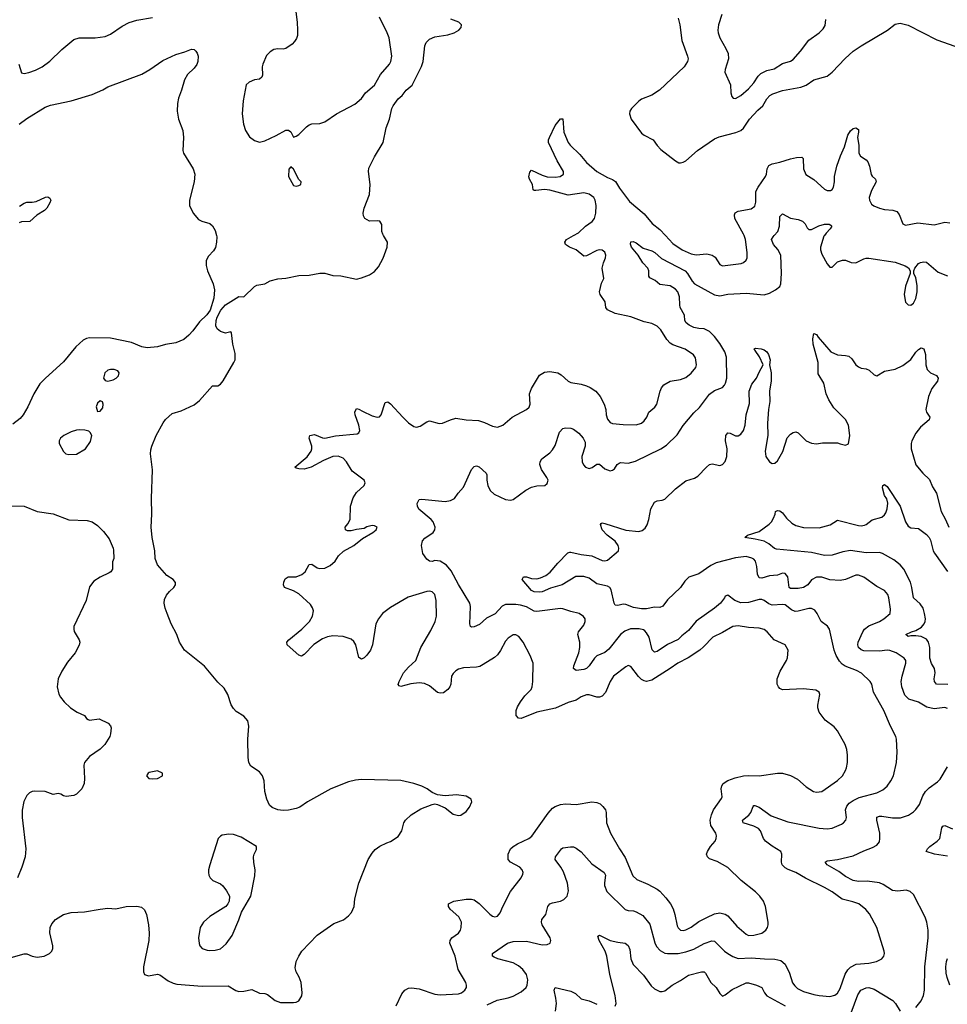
# Model space of a CAD drawing. Header units: inches. Extents: x 1771504 to 1971212, y 471788 to 643615.
# Tile 35 of 256: x 1830435 to 1837530, y 524123 to 531650. Entities that reach past the tile are written whole.
import ezdxf

# ---------------------------------------------------------------- set-up
doc = ezdxf.new("R2010")
doc.units = ezdxf.units.IN
doc.header["$MEASUREMENT"] = 0
doc.layers.add('B8532', color=7, linetype='Continuous')
doc.layers.add('B8533', color=7, linetype='Continuous')

msp = doc.modelspace()

# ---------------------------------------------------------------- linework, layer by layer
at = {"layer": 'B8532', "color": 5}
for points, elevation in [([(1830370, 524479.5), (1830470, 524508.2), (1830490, 524508), (1830531.3, 524490), (1830570, 524483.7), (1830622, 524490), (1830663.7, 524510), (1830682, 524530), (1830689.5, 524550), (1830689.4, 524570.6), (1830665.6, 524670), (1830668, 524710), (1830682.2, 524737.8), (1830710, 524770.4), (1830770, 524808.7), (1830830, 524824.9), (1830930, 524830.4), (1831050, 524850.4), (1831110, 524857.1), (1831170, 524853), (1831250, 524870.4), (1831330, 524873), (1831366, 524866), (1831390, 524846), (1831405.5, 524810), (1831419.5, 524730), (1831425.5, 524665.5), (1831423.1, 524610), (1831380.9, 524410), (1831381.3, 524370), (1831390.8, 524350), (1831421.1, 524341.1), (1831490, 524353.1), (1831507.9, 524347.9), (1831570, 524303.1), (1831610, 524284), (1831636.7, 524276.7), (1831830, 524260.2), (1832030, 524264.4), (1832087.3, 524227.3), (1832110, 524220.1), (1832150, 524222.5), (1832210, 524236.9), (1832270, 524207.8), (1832310, 524206), (1832330, 524198.8), (1832390, 524153), (1832430, 524136.9), (1832530, 524135.5), (1832550, 524139.1), (1832569, 524150), (1832578, 524162), (1832591.8, 524188.2), (1832594.5, 524210), (1832587, 524290), (1832571.4, 524331.4), (1832549.3, 524370), (1832541.5, 524401.5), (1832549.4, 524450), (1832569.6, 524490), (1832592, 524530), (1832710, 524650.4), (1832838.9, 524741.1), (1832910.9, 524769.1), (1832950, 524798), (1832974.1, 524825.8), (1832992, 524870), (1832997.6, 524930), (1833029.6, 525050), (1833099.5, 525230), (1833130, 525278.8), (1833154.8, 525305.2), (1833190, 525331), (1833242, 525358), (1833270, 525366.8), (1833330, 525406), (1833359, 525450), (1833373.2, 525510), (1833385.2, 525530), (1833429.2, 525570), (1833502.3, 525617.7), (1833590, 525650.6), (1833610, 525654), (1833630, 525650.8), (1833690, 525624), (1833750, 525576.3), (1833790, 525564.9), (1833810, 525568), (1833850, 525597.1), (1833876.3, 525630), (1833894, 525670), (1833889.3, 525690), (1833850, 525713.6), (1833774.9, 525725.1), (1833690, 525716.2), (1833630, 525723.7), (1833590, 525742.9), (1833552.3, 525770), (1833510, 525789.7), (1833450, 525809.7), (1833350, 525834.7), (1833050, 525842.4), (1833003.1, 525836.9), (1832950, 525823.1), (1832815.5, 525770), (1832635.5, 525670), (1832577.3, 525630), (1832550, 525618.9), (1832490, 525607.4), (1832450, 525605.1), (1832409.8, 525609.8), (1832366.5, 525626.5), (1832345.3, 525645.3), (1832325.4, 525690), (1832309.7, 525750), (1832305.7, 525830), (1832292.4, 525870), (1832270, 525898.7), (1832204.1, 525944.1), (1832187.8, 525970), (1832181.7, 526010), (1832179.2, 526150), (1832188.6, 526250), (1832179.1, 526290), (1832150, 526325.1), (1832090, 526362), (1832070, 526383.6), (1832053.3, 526413.3), (1832027.7, 526490), (1831999, 526539), (1831950, 526586.6), (1831848.6, 526708.6), (1831696.4, 526830), (1831657.4, 526890), (1831635.8, 526950), (1831594.8, 527030), (1831562.3, 527110), (1831548.2, 527150), (1831540.5, 527190), (1831543.3, 527216.7), (1831557, 527250), (1831580.7, 527279.3), (1831615.3, 527310), (1831628, 527330), (1831627.3, 527347.3), (1831608, 527370), (1831561.5, 527401.5), (1831490, 527482.7), (1831472, 527530), (1831469.6, 527590), (1831449.6, 527690), (1831439.7, 527770), (1831446.6, 527870), (1831444, 527990), (1831449.7, 528209.7), (1831436, 528330), (1831438, 528362), (1831445.2, 528390), (1831479.3, 528470), (1831531.4, 528568.6), (1831550, 528594), (1831602, 528638), (1831670, 528658.4), (1831770, 528704.9), (1831810, 528738.7), (1831910, 528850.7), (1831950, 528851), (1831970, 528862.8), (1831991.3, 528888.7), (1832072.7, 529030), (1832082.7, 529050), (1832083.2, 529096.8), (1832065.6, 529170), (1832055.3, 529255.3), (1832050, 529264), (1832010, 529252.3), (1831970, 529267), (1831946.5, 529286.5), (1831935.1, 529310), (1831938, 529350), (1831945.1, 529374.9), (1831972.7, 529430), (1832009.6, 529470.4), (1832110, 529534.8), (1832150, 529531.3), (1832230, 529610.6), (1832250, 529619.1), (1832310, 529630.7), (1832350, 529653), (1832410, 529668), (1832470, 529673.4), (1832570, 529694), (1832650, 529696), (1832730, 529710.8), (1832770, 529710.8), (1832830, 529694.8), (1832890.6, 529690.6), (1833010, 529666.8), (1833050, 529675.5), (1833110, 529698), (1833150, 529724.9), (1833179.4, 529760.6), (1833213.9, 529826.1), (1833236.6, 529883.4), (1833245.6, 529910), (1833247.3, 529950), (1833217.7, 530000)], 520), ([(1831940.9, 530000), (1831943.8, 529990), (1831941.6, 529950), (1831932.1, 529907.9), (1831916.4, 529883.6), (1831878, 529842), (1831861, 529810), (1831861, 529770), (1831870.8, 529730), (1831914.8, 529630), (1831924.5, 529584.5), (1831918.8, 529521.2), (1831890.8, 529430), (1831866.2, 529393.8), (1831810, 529339.3), (1831760.5, 529270), (1831730, 529237), (1831690, 529204.5), (1831630, 529179.6), (1831550, 529166.3), (1831489.7, 529149.6), (1831410, 529140.5), (1831370, 529148.2), (1831290, 529182.6), (1831130, 529214.2), (1830970, 529216.8), (1830946.5, 529213.5), (1830920.6, 529199.4), (1830865.7, 529150), (1830770, 529033), (1830632.4, 528910), (1830590, 528865.1), (1830543.6, 528790), (1830498.5, 528690), (1830462, 528630), (1830438.3, 528601.7), (1830383.5, 528556.5)], 520), ([(1833315.3, 524110), (1833357.1, 524202.9), (1833380.5, 524230), (1833410, 524245), (1833431.9, 524248.1), (1833490, 524241.2), (1833610, 524200.3), (1833650, 524194), (1833790, 524202.6), (1833813.2, 524210), (1833840.7, 524230), (1833851.5, 524250), (1833853, 524270), (1833847.6, 524290), (1833788.2, 524390), (1833766.4, 524490), (1833725.1, 524590), (1833726.3, 524610), (1833739.6, 524630), (1833790, 524667.4), (1833805.3, 524690), (1833812.3, 524710), (1833813, 524750), (1833792.5, 524792.5), (1833728, 524850), (1833713.6, 524870), (1833715.1, 524890), (1833755.3, 524910), (1833850, 524927.1), (1833890, 524927.4), (1833910, 524921.1), (1833950, 524894), (1834030, 524810.6), (1834050, 524796.3), (1834070, 524790.7), (1834090, 524797.3), (1834110, 524821), (1834129.5, 524870), (1834190, 524984), (1834271.2, 525088.8), (1834282.5, 525117.5), (1834284.5, 525130), (1834278, 525150), (1834260.9, 525170), (1834190, 525208.3), (1834171.5, 525230), (1834171.2, 525270), (1834189.7, 525310), (1834210, 525330.3), (1834242, 525350), (1834329.8, 525390.1), (1834352.5, 525407.5), (1834476.5, 525583.5), (1834510, 525620.9), (1834530, 525635.6), (1834570, 525650.3), (1834610, 525654.4), (1834690, 525650.2), (1834810, 525670.2), (1834850, 525665.7), (1834874.4, 525654.4), (1834895.9, 525635.9), (1834914.4, 525610), (1834920.4, 525590), (1834923.8, 525510), (1834954, 525430), (1835022.4, 525310), (1835065.4, 525245.4), (1835125.4, 525105.4), (1835155.9, 525075.9), (1835240, 525040), (1835310, 525002.6), (1835330, 524988.7), (1835377.8, 524937.8), (1835411.8, 524891.8), (1835431.8, 524851.8), (1835445.8, 524810), (1835463.8, 524723.8), (1835470, 524708), (1835488, 524690), (1835510, 524687.1), (1835530, 524691.4), (1835570, 524713.4), (1835630, 524755.4), (1835690, 524786.9), (1835750, 524814.9), (1835790, 524822.8), (1835830, 524812.9), (1835850, 524799.5), (1835919.6, 524719.6), (1835990, 524658.5), (1836009.5, 524649.5), (1836049, 524651), (1836110, 524666.5), (1836140.7, 524690), (1836154, 524710), (1836159.5, 524730), (1836158.4, 524750), (1836138.4, 524870), (1836122.9, 524910), (1836094.5, 524950), (1836062.3, 524982.3), (1835953.2, 525070), (1835850, 525169), (1835770, 525214), (1835710, 525235.3), (1835695.3, 525250), (1835688.7, 525270), (1835695.3, 525290), (1835719, 525330), (1835754, 525370), (1835762.7, 525390), (1835764.5, 525410), (1835758.4, 525430), (1835720.5, 525490), (1835716.8, 525530), (1835725.3, 525570), (1835742.3, 525610), (1835803.1, 525696.9), (1835807.1, 525710), (1835800.4, 525770), (1835805.9, 525794.1), (1835815.6, 525810), (1835850, 525834), (1835905.9, 525854.1), (1835970, 525869.1), (1836010, 525872.8), (1836089.7, 525870.3), (1836230, 525890.7), (1836269.4, 525890.6), (1836330, 525870.6), (1836383.4, 525843.4), (1836450, 525784.9), (1836506, 525750), (1836530, 525743.8), (1836570, 525748.5), (1836690, 525833.1), (1836728, 525870), (1836750.9, 525909.1), (1836758, 525930), (1836765.1, 525970), (1836766.2, 526026.2), (1836760.5, 526070), (1836749.6, 526110), (1836690, 526213.2), (1836664.4, 526244.4), (1836595.3, 526295.3), (1836550, 526355.3), (1836539.5, 526390), (1836538.4, 526410), (1836554, 526490), (1836549, 526510), (1836524.5, 526524.5), (1836430, 526534.7), (1836270, 526527.8), (1836250, 526538), (1836239.5, 526550), (1836229.6, 526570), (1836229.6, 526610), (1836252, 526670), (1836300.7, 526750), (1836307.7, 526772.3), (1836311.2, 526831.2), (1836289.6, 526869.6), (1836205.2, 526910), (1836152, 526970), (1836128.4, 526988.4), (1836090, 526998.3), (1836010, 527003.5), (1835930, 527014.8), (1835890, 527010.9), (1835810, 526963.9), (1835736.4, 526930), (1835665.7, 526854.3), (1835637, 526830), (1835547.7, 526772.3), (1835468.2, 526731.8), (1835410, 526688.7), (1835270, 526599.8), (1835230, 526591.7), (1835210, 526595.5), (1835190, 526606.4), (1835167.9, 526627.9), (1835110, 526706), (1835090, 526711.6), (1835070, 526703), (1834977, 526630), (1834950.3, 526590), (1834914.5, 526505.5), (1834890, 526479.1), (1834870, 526471), (1834850, 526470.9), (1834790, 526488.4), (1834770, 526488.4), (1834730, 526472.4), (1834690, 526448.3), (1834630, 526429.7), (1834532.7, 526387.3), (1834390, 526354.8), (1834270, 526307.2), (1834249.8, 526309.8), (1834231.5, 526330), (1834232.4, 526370), (1834242.5, 526397.5), (1834264.9, 526435.1), (1834298.9, 526481.1), (1834346.6, 526530), (1834355.1, 526550), (1834360.9, 526590), (1834361.2, 526730), (1834339.3, 526790), (1834286.3, 526890), (1834253.2, 526933.2), (1834230, 526946), (1834210, 526946.3), (1834170, 526922.4), (1834150, 526898.4), (1834113.6, 526826.4), (1834090, 526795.1), (1834065.5, 526774.5), (1833979.3, 526720.7), (1833953.9, 526706.1), (1833930, 526698.9), (1833830, 526694.5), (1833790, 526685.4), (1833770, 526672.8), (1833750, 526651.6), (1833738.3, 526630), (1833731.3, 526570), (1833724.6, 526550), (1833710, 526528.2), (1833675.3, 526504.7), (1833650, 526500.3), (1833630, 526505.5), (1833570, 526557.4), (1833530, 526575.8), (1833490, 526579.3), (1833427.8, 526572.2), (1833350, 526552.3), (1833338, 526558), (1833330, 526568.7), (1833336.2, 526590), (1833370, 526655.5), (1833410, 526700.5), (1833465.2, 526750), (1833502, 526850), (1833579.5, 526980.5), (1833611.9, 527048.1), (1833622.7, 527090), (1833619.8, 527210), (1833610, 527255.1), (1833590, 527276.3), (1833570, 527281.7), (1833550, 527279.2), (1833405.2, 527234.8), (1833270, 527156), (1833210, 527109.7), (1833178.3, 527070), (1833159.6, 527030), (1833132.7, 526870), (1833118.7, 526830), (1833090, 526791.8), (1833070, 526772), (1833050, 526760.9), (1833030, 526774), (1833005.1, 526870), (1832990, 526896.9), (1832970, 526913.5), (1832910, 526934.5), (1832830, 526939.8), (1832790, 526932.1), (1832750, 526916.8), (1832686, 526874), (1832610, 526797), (1832590, 526783.7), (1832570, 526792), (1832481.2, 526870), (1832479.3, 526890), (1832493.2, 526910), (1832592, 526990), (1832651.8, 527050), (1832675.6, 527090), (1832682.9, 527130), (1832674.2, 527154.2), (1832658.2, 527178.2), (1832570, 527260.7), (1832530, 527283.6), (1832461.2, 527310), (1832452.7, 527330), (1832455.1, 527350), (1832465.6, 527374.4), (1832489.7, 527390.3), (1832550, 527391.7), (1832592.8, 527407.2), (1832618, 527430), (1832650, 527486), (1832670, 527486.8), (1832710, 527458.8), (1832730, 527454), (1832770, 527457.3), (1832810, 527477.3), (1832849, 527510), (1832874, 527550), (1832912.9, 527587.1), (1832990, 527631), (1833057, 527683), (1833135.3, 527730), (1833162, 527750), (1833168.7, 527770), (1833150, 527781.2), (1833130, 527784), (1833090, 527772.7), (1833070, 527761.2), (1833010, 527753.2), (1832970, 527742), (1832943.1, 527743.1), (1832928, 527750), (1832925.2, 527770), (1832944.8, 527795.2), (1832962, 527830), (1832965.7, 527930), (1832986, 527994), (1833010, 528034.9), (1833069.5, 528090), (1833078.4, 528110), (1833069.6, 528130), (1832978.8, 528198.8), (1832935.5, 528270), (1832910, 528297.8), (1832870, 528312.3), (1832830, 528309.8), (1832759.1, 528280.9), (1832664.9, 528230), (1832610, 528214.7), (1832570, 528215.1), (1832550, 528221.2), (1832539, 528230), (1832633.2, 528306.8), (1832663.5, 528350), (1832669.8, 528370), (1832669.8, 528390), (1832649.6, 528450), (1832654, 528470), (1832690, 528478.4), (1832750, 528453.7), (1832770, 528451.8), (1832850, 528469.2), (1833016.6, 528483.4), (1833029.5, 528490.5), (1833037, 528510), (1833029.7, 528550), (1833001.1, 528630), (1832998.7, 528650), (1833010, 528676.3), (1833030, 528673), (1833055.9, 528655.9), (1833130, 528620.4), (1833170, 528610.5), (1833187, 528613), (1833200.7, 528630), (1833230, 528722.8), (1833250, 528727.7), (1833270, 528713), (1833364.4, 528610), (1833410, 528568), (1833450, 528539.1), (1833470, 528534), (1833498.9, 528541.1), (1833550, 528574.8), (1833570, 528582), (1833643.2, 528563.2), (1833670, 528564), (1833730, 528591.5), (1833770, 528602.4), (1833850, 528591.3), (1833945.1, 528585.1), (1833990, 528570.3), (1834050, 528541.1), (1834090, 528535.8), (1834130, 528550.4), (1834200.7, 528610), (1834310.8, 528669.2), (1834332, 528688), (1834338.9, 528710), (1834334.8, 528790), (1834348.7, 528830), (1834410, 528931.6), (1834450, 528954.4), (1834490, 528960.2), (1834550.2, 528950.2), (1834575.1, 528935.1), (1834630, 528885.3), (1834650, 528877.3), (1834730, 528863.9), (1834770, 528851.3), (1834798.5, 528838.5), (1834841.3, 528810), (1834874.3, 528770), (1834906.3, 528710), (1834918.9, 528670), (1834921.7, 528630), (1834930, 528596), (1834950, 528570.4), (1834970, 528563.1), (1835050, 528555.3), (1835150, 528552.6), (1835190, 528566.3), (1835210, 528582), (1835231.1, 528610), (1835248, 528650), (1835291.6, 528688.4), (1835308, 528710), (1835333.7, 528810), (1835344.6, 528835.4), (1835362.3, 528857.7), (1835410, 528887.4), (1835490, 528899.6), (1835530, 528913.7), (1835570, 528948.5), (1835605.6, 528990), (1835611.6, 529010), (1835604.2, 529064.2), (1835588.5, 529088.4), (1835525.1, 529130), (1835430, 529163.8), (1835410, 529176), (1835385.4, 529205.4), (1835338.7, 529278.7), (1835310, 529307.3), (1835270, 529327), (1835210, 529339.6), (1835110, 529377.6), (1834990, 529402.7), (1834930, 529431.6), (1834917.7, 529450), (1834912.7, 529492.7), (1834875.3, 529550), (1834869.8, 529570), (1834884.2, 529635.8), (1834902, 529670), (1834891.2, 529750), (1834899.7, 529790), (1834916.2, 529830), (1834918.4, 529850), (1834910, 529871.8), (1834890, 529887), (1834870, 529889.6), (1834850, 529884.7), (1834770, 529843.5), (1834750, 529841.3), (1834690, 529891.1), (1834641.2, 529910), (1834609.6, 529930), (1834605.1, 529950), (1834617.6, 529970), (1834671.4, 530000)], 480), ([(1834010, 524119.7), (1834086.8, 524153.2), (1834170, 524172.3), (1834210, 524186.2), (1834270, 524217.3), (1834307.5, 524252.5), (1834317.6, 524270), (1834321.2, 524310), (1834311.6, 524350), (1834284.2, 524390), (1834250, 524418), (1834210, 524439.8), (1834092.7, 524470), (1834063.6, 524483.6), (1834052, 524490), (1834052, 524510), (1834166.3, 524590), (1834210, 524602.9), (1834310, 524604.9), (1834430, 524577), (1834470, 524579.3), (1834493.2, 524590), (1834498, 524610), (1834491.6, 524630), (1834432, 524730), (1834425.6, 524750), (1834428.5, 524770), (1834458.9, 524810), (1834474.8, 524870), (1834489.8, 524890), (1834510, 524898.6), (1834570, 524911.4), (1834596.5, 524923.5), (1834621.1, 524950), (1834632.7, 524990), (1834625.6, 525050), (1834594.3, 525134.3), (1834574.7, 525170), (1834529.5, 525230), (1834532.3, 525250), (1834578, 525310), (1834590, 525318.4), (1834646.8, 525326.8), (1834670, 525326.8), (1834690, 525316.3), (1834730, 525288.2), (1834810, 525197), (1834905.7, 525130), (1834916.1, 525110), (1834907.4, 525052.6), (1834908.2, 525030), (1834924.8, 524984.8), (1835066.7, 524846.7), (1835090, 524838.8), (1835130, 524836.2), (1835150, 524830.2), (1835201.1, 524801.1), (1835254.4, 524734.4), (1835293.2, 524593.2), (1835305.7, 524565.7), (1835334.6, 524534.6), (1835370, 524514.7), (1835390, 524510.2), (1835470, 524511.6), (1835530, 524523.5), (1835590, 524543), (1835670, 524588.8), (1835727.7, 524607.8), (1835750, 524606), (1835826.5, 524530), (1835850, 524512.3), (1835890, 524489.2), (1835930, 524473.6), (1836030, 524479.1), (1836130.7, 524469.3), (1836210, 524467.3), (1836256.6, 524456.6), (1836289.5, 524429.5), (1836321.7, 524361.7), (1836346.7, 524286.7), (1836362.9, 524262.9), (1836383.6, 524243.6), (1836430, 524221.3), (1836510, 524197.3), (1836550, 524189), (1836630, 524183.7), (1836670, 524192.2), (1836690, 524208.4), (1836710, 524243), (1836747.5, 524352.5), (1836770, 524387.4), (1836790, 524406.7), (1836831.5, 524428.5), (1836930, 524436.1), (1836989, 524450), (1837029.3, 524470), (1837043.7, 524490), (1837049.4, 524510), (1837047, 524530), (1836989.6, 524710), (1836934.3, 524814.3), (1836907.6, 524847.6), (1836852.3, 524890), (1836806.4, 524906.4), (1836726.3, 524926.3), (1836650, 524981.5), (1836590, 525016.8), (1836445.9, 525085.9), (1836370, 525131.3), (1836312.1, 525152.1), (1836290, 525165.3), (1836267.6, 525190), (1836260.3, 525210), (1836264.7, 525270), (1836256.2, 525290), (1836190, 525331.1), (1836138.9, 525370), (1836123.5, 525390), (1836099.8, 525450), (1836085.5, 525465.5), (1836050, 525484.1), (1835969.3, 525510), (1835962.7, 525530), (1836010.7, 525569.3), (1836026, 525590), (1836044.6, 525635.4), (1836050, 525642), (1836058.6, 525641.4), (1836090, 525630.3), (1836183.4, 525563.4), (1836310, 525518), (1836550, 525468), (1836610, 525464.4), (1836650, 525470.2), (1836720, 525500), (1836735.6, 525510), (1836753, 525530), (1836759.7, 525550), (1836751.7, 525610), (1836761.3, 525638.7), (1836779.4, 525660.6), (1836810, 525682), (1836855.3, 525704.7), (1836990, 525740.2), (1837036.9, 525763.1), (1837069.8, 525790.2), (1837098.7, 525830), (1837117.6, 525870), (1837140.7, 525970), (1837145.1, 526050), (1837142, 526150), (1837137, 526170), (1837094.5, 526250), (1837042.9, 526370), (1836965.1, 526510), (1836951.1, 526571.1), (1836939.5, 526590), (1836873, 526653), (1836835.5, 526675.5), (1836748.6, 526708.6), (1836724.2, 526724.2), (1836704.7, 526744.7), (1836679.8, 526790), (1836664.8, 526830), (1836629.6, 526990), (1836613.6, 527013.6), (1836565.1, 527050), (1836534.7, 527110), (1836515.3, 527135.3), (1836490, 527148.3), (1836470, 527149.7), (1836390, 527127.8), (1836366.5, 527126.5), (1836338.3, 527138.3), (1836290, 527175.7), (1836270, 527180.2), (1836190, 527175.2), (1836164.2, 527184.2), (1836130, 527209.8), (1836110, 527218.2), (1836090, 527216.5), (1836010, 527193.2), (1835950, 527192.4), (1835903.6, 527210), (1835850, 527249.2), (1835830, 527242), (1835826, 527230), (1835795.3, 527190), (1835750.3, 527150), (1835610, 527052.4), (1835550, 526979.3), (1835499.6, 526940.4), (1835470, 526911.1), (1835390, 526874), (1835310, 526820.3), (1835290, 526815.8), (1835272.8, 526832.8), (1835249.3, 526929.3), (1835230, 526963.5), (1835216.8, 526976.8), (1835204.8, 526984.8), (1835172.9, 526992.9), (1835107.7, 526992.3), (1835064.4, 526975.5), (1835030.3, 526950), (1834942.1, 526837.9), (1834910, 526812), (1834850, 526786.6), (1834831.1, 526768.9), (1834790, 526709.5), (1834770.2, 526689.8), (1834750, 526681.3), (1834690, 526675.6), (1834669.7, 526689.7), (1834672.8, 526710), (1834711.2, 526808.8), (1834719.4, 526850), (1834718.4, 526890), (1834702.6, 526950), (1834709.8, 526970.2), (1834750, 527020.7), (1834760.7, 527050), (1834759.5, 527070), (1834747.9, 527087.9), (1834714, 527110), (1834650, 527124.7), (1834590, 527145.8), (1834570, 527147.9), (1834390, 527124.3), (1834370, 527128.5), (1834310, 527160.2), (1834265.1, 527174.9), (1834230, 527179.7), (1834150, 527178.3), (1834126, 527166), (1834072.6, 527107.4), (1834005.7, 527074.3), (1833952.6, 527027.4), (1833910, 527008.7), (1833890, 527006), (1833882.7, 527010), (1833878, 527030), (1833883.3, 527163.3), (1833878.4, 527190), (1833790, 527332.7), (1833735.3, 527435.3), (1833699.5, 527479.5), (1833650, 527509.8), (1833610, 527514.7), (1833590, 527508.5), (1833569.8, 527509.8), (1833550, 527525.6), (1833519.3, 527570), (1833507.4, 527630), (1833515.6, 527664.5), (1833534.3, 527685.7), (1833596.2, 527730), (1833611.3, 527750), (1833612.3, 527770), (1833597.2, 527810), (1833581.4, 527830), (1833487, 527907.1), (1833476.8, 527930), (1833474.6, 527950), (1833490, 527982), (1833510, 527985.5), (1833690, 527966.7), (1833730, 527973), (1833761.2, 527990), (1833789.5, 528030.5), (1833830, 528076), (1833890, 528211), (1833910, 528234.8), (1833930, 528238.8), (1833950, 528230.8), (1834002, 528182), (1834007.7, 528170), (1834008.2, 528130), (1834014.9, 528090), (1834034, 528050), (1834063.1, 528023.1), (1834150, 527982.4), (1834190, 527976.4), (1834210, 527982.4), (1834307, 528053), (1834350, 528076.5), (1834390, 528087.2), (1834450.9, 528089.1), (1834470, 528104.9), (1834475.8, 528130), (1834467.6, 528150), (1834425.6, 528210), (1834414, 528250), (1834414.5, 528270), (1834428.2, 528291.8), (1834490, 528338.4), (1834510, 528360.4), (1834530, 528394), (1834563.5, 528496.5), (1834590, 528524), (1834610, 528530.7), (1834650, 528528), (1834670, 528518.4), (1834710.4, 528490), (1834745.7, 528450), (1834759.2, 528419.2), (1834760.9, 528390), (1834733.4, 528310), (1834736, 528270), (1834746.4, 528246.4), (1834761.6, 528230), (1834790, 528219.5), (1834813.5, 528226.5), (1834850, 528250.7), (1834870, 528250.7), (1834910, 528217.3), (1834930, 528207.3), (1834950, 528202), (1834970, 528204.9), (1834984.8, 528215.2), (1835005.2, 528250), (1835019.5, 528260.5), (1835030, 528263.8), (1835090, 528258.3), (1835145.5, 528274.5), (1835339.3, 528370), (1835382.5, 528397.5), (1835464.4, 528475.6), (1835510, 528548), (1835590, 528643), (1835635.4, 528684.6), (1835711.8, 528788.2), (1835750, 528814.9), (1835810, 528837.4), (1835825.1, 528854.9), (1835833.3, 528870), (1835842.6, 528910), (1835839.8, 529070), (1835827.2, 529110), (1835790, 529173.1), (1835750, 529227.6), (1835710, 529266.2), (1835670, 529287.2), (1835630, 529288.4), (1835590, 529297.7), (1835554.6, 529314.6), (1835531.9, 529331.9), (1835523.1, 529350), (1835519.8, 529390), (1835487.7, 529450), (1835482.8, 529470), (1835480.6, 529530), (1835468.7, 529570), (1835450, 529590.8), (1835410, 529614.6), (1835330, 529626.3), (1835295.2, 529655.2), (1835255.1, 529675.1), (1835246.3, 529690), (1835247.4, 529730), (1835238.5, 529750), (1835200.9, 529790), (1835165.6, 529850), (1835115.4, 529910), (1835107.3, 529932.7), (1835109, 529951), (1835126.6, 529953.4), (1835150, 529944.4), (1835203.1, 529903.1), (1835270, 529883.5), (1835292.9, 529870), (1835344.1, 529824.1), (1835524.9, 529730), (1835543.6, 529710), (1835577.4, 529650), (1835596.4, 529630), (1835750, 529545.7), (1835790, 529537.6), (1835850, 529550.3), (1835990, 529558.5), (1836130, 529546.4), (1836170, 529560.2), (1836216.5, 529583.5), (1836248.5, 529610), (1836257, 529630), (1836262.1, 529710), (1836255.5, 529850), (1836233.7, 529893.7), (1836199.6, 529930), (1836185.1, 529970), (1836197, 529990), (1836206, 530000)], 460), ([(1835373.5, 530000), (1835430, 529939.5), (1835501.6, 529890), (1835570, 529858.6), (1835610, 529853.2), (1835690, 529860.2), (1835730.2, 529850.2), (1835753.8, 529833.8), (1835790, 529778.7), (1835810, 529768.3), (1835953.1, 529786.9), (1835970, 529792.4), (1835990, 529810.8), (1835998, 529830), (1835999.8, 529870), (1835985.6, 529970), (1835975.2, 530000)], 480), ([(1836590.2, 530000), (1836586.1, 529993.9), (1836560.7, 529910), (1836560.2, 529890), (1836570, 529857.3), (1836610, 529782.8), (1836630, 529758), (1836650, 529758), (1836690, 529797.3), (1836727.5, 529812.5), (1836750, 529810.6), (1836793.2, 529793.2), (1836829.4, 529790.6), (1836890, 529820.7), (1836910, 529827.3), (1836930, 529827.7), (1837130, 529795.8), (1837207.9, 529767.9), (1837233.7, 529753.7), (1837246, 529730), (1837246, 529710), (1837208.7, 529611.3), (1837198.4, 529550), (1837210, 529491.3), (1837230, 529470.7), (1837250, 529468.5), (1837270, 529483.1), (1837290, 529517.3), (1837299.3, 529570), (1837298.7, 529618.7), (1837290, 529675.3), (1837273.2, 529710), (1837274, 529730), (1837282, 529750), (1837310, 529784.7), (1837325.6, 529794.4), (1837350, 529798.8), (1837370, 529796.3), (1837460.8, 529720.8), (1837530, 529691.7)], 460), ([(1837530, 526385.1), (1837510, 526390.9), (1837430, 526382.3), (1837374.1, 526394.1), (1837310, 526432.7), (1837234.3, 526454.3), (1837206, 526486), (1837181.4, 526550), (1837177.3, 526590), (1837183.2, 526630), (1837213.3, 526730), (1837212.3, 526750), (1837199.7, 526770), (1837138.7, 526810), (1837090, 526827.1), (1837070, 526828.9), (1837010, 526821.7), (1836890, 526824.1), (1836870, 526831.9), (1836850.9, 526850), (1836844.6, 526870), (1836847.2, 526890), (1836882.7, 526970), (1836895.8, 526990), (1836930, 527015.3), (1837010.6, 527049.4), (1837045.1, 527070), (1837091.6, 527110), (1837095.6, 527144.4), (1837083.5, 527230), (1837075.5, 527255.5), (1837050, 527287), (1836990, 527316.2), (1836890, 527387), (1836850, 527403.7), (1836830, 527403.7), (1836750.2, 527369.7), (1836710, 527363), (1836630, 527368.6), (1836570, 527388.6), (1836530, 527388.5), (1836491.9, 527368.1), (1836462, 527330), (1836430, 527308.1), (1836390, 527300.7), (1836330, 527301.4), (1836319.1, 527310), (1836310.5, 527390.5), (1836290, 527416.4), (1836270, 527418.7), (1836230, 527403.7), (1836170, 527397.7), (1836110, 527380.3), (1836090, 527382.6), (1836077.1, 527410), (1836073.6, 527470), (1836062, 527510), (1836050, 527525.4), (1836034.5, 527534.5), (1835990, 527545), (1835910, 527536.2), (1835763, 527497), (1835722.2, 527477.8), (1835630, 527414.5), (1835552.9, 527387.1), (1835523.2, 527356.8), (1835488.5, 527310), (1835390, 527214.7), (1835354.9, 527165.1), (1835330, 527156.3), (1835290, 527159.1), (1835230, 527146.6), (1835190, 527146.2), (1835130, 527156.5), (1835070, 527179.8), (1835050, 527182), (1835010, 527172.6), (1834990, 527174), (1834981, 527190), (1834958, 527290), (1834948, 527307.9), (1834930, 527318.7), (1834850, 527336.5), (1834790, 527379.4), (1834750, 527392.9), (1834687.9, 527392.1), (1834584.9, 527330), (1834495.1, 527304.9), (1834430, 527276.9), (1834410, 527273), (1834370, 527275.8), (1834350, 527286), (1834279.3, 527370), (1834289.5, 527390.5), (1834310, 527390.4), (1834350, 527377), (1834390, 527376), (1834417.8, 527382.2), (1834459, 527401), (1834493.5, 527426.5), (1834550, 527494.9), (1834627, 527573), (1834641.4, 527578.6), (1834650, 527580.3), (1834730, 527560.2), (1834810, 527551.5), (1834890, 527515.6), (1834910, 527511.8), (1834930, 527517.6), (1835014, 527590), (1835018, 527610), (1835011.8, 527630), (1834990, 527663.7), (1834928.5, 527708.5), (1834890, 527749.4), (1834878, 527790), (1834881.6, 527798.4), (1834890, 527804), (1834910, 527798.7), (1835070, 527746.2), (1835170, 527738.3), (1835196.4, 527743.6), (1835218.4, 527761.6), (1835233.1, 527786.9), (1835247.3, 527830), (1835262, 527910), (1835290, 527960.7), (1835309.7, 527970.4), (1835350, 527975.5), (1835370, 527984.9), (1835450, 528064.4), (1835530, 528123.8), (1835596.3, 528143.7), (1835621, 528159), (1835687, 528230), (1835710, 528248.4), (1835730, 528254), (1835790, 528242.4), (1835810, 528250.5), (1835830, 528273.4), (1835843.5, 528310), (1835845.1, 528370), (1835833.5, 528430), (1835835.6, 528470), (1835850, 528490.5), (1835870, 528488.4), (1835910, 528469), (1835930, 528467.9), (1835950, 528480.3), (1835969.8, 528510), (1835982.5, 528550), (1835991.8, 528630), (1836015.6, 528715.6), (1836014, 528810), (1836035.8, 528864.2), (1836070.6, 528909.4), (1836090, 528954.9), (1836121.6, 529010), (1836093.2, 529073.2), (1836060.9, 529120.9), (1836049.5, 529130), (1836062, 529138), (1836106.5, 529133.5), (1836130, 529125.3), (1836148.4, 529110), (1836161.1, 529090), (1836174.9, 529050), (1836170.4, 529010), (1836183.2, 528950), (1836182.4, 528890), (1836169.2, 528810), (1836172, 528730), (1836161.2, 528670), (1836153.9, 528566.1), (1836157.6, 528470), (1836135.3, 528350), (1836142, 528310), (1836168.5, 528270), (1836190, 528258), (1836210, 528260.5), (1836230, 528277.3), (1836271, 528349), (1836305.9, 528454.1), (1836330, 528482), (1836350, 528494), (1836370, 528498.8), (1836390, 528491.3), (1836450, 528431.3), (1836490, 528411.3), (1836530, 528406), (1836575.3, 528415.3), (1836690, 528416), (1836710, 528406), (1836750, 528396), (1836773.2, 528406.8), (1836783.7, 528470), (1836774.5, 528550), (1836750, 528592.3), (1836662.6, 528682.6), (1836623.8, 528743.8), (1836602.4, 528790), (1836584, 528870), (1836541.5, 528941.5), (1836542.9, 529030), (1836503.1, 529170), (1836500.5, 529210), (1836510, 529251.3), (1836530, 529244), (1836542.4, 529222.4), (1836638, 529110), (1836690, 529086.9), (1836750, 529083.6), (1836777.6, 529077.6), (1836798.2, 529058.2), (1836830, 529010.8), (1836850, 528994.8), (1836870, 528986.8), (1836910, 528981), (1836931.3, 528970), (1836970, 528936), (1836990, 528927.3), (1837050, 528962.8), (1837130, 528978.8), (1837190, 529006.8), (1837250, 529050.7), (1837290, 529108), (1837310, 529128.4), (1837330, 529141.6), (1837350, 529134), (1837362, 529090), (1837365.5, 529010), (1837376.4, 528976.4), (1837400.5, 528950), (1837447.3, 528930), (1837460.4, 528910), (1837453.8, 528886.2), (1837410.3, 528829.7), (1837385.7, 528770), (1837364.9, 528670), (1837370.5, 528650), (1837394.9, 528610), (1837390.4, 528590), (1837324.1, 528535.9), (1837290, 528489.5), (1837259.1, 528430), (1837253.6, 528410), (1837252.3, 528370), (1837290, 528246), (1837342.2, 528182.2), (1837394.5, 528134.5), (1837417.3, 528077.3), (1837446.4, 528030), (1837483.6, 527890), (1837516.2, 527830), (1837540.6, 527770)], 440), ([(1837533.1, 526566.9), (1837446, 526570), (1837432.7, 526590), (1837429.6, 526610), (1837435.5, 526655.5), (1837432.7, 526690), (1837408.1, 526728.1), (1837395.8, 526770), (1837395.8, 526850), (1837387, 526890), (1837370, 526912.8), (1837330, 526934.2), (1837290, 526940.8), (1837250, 526940.5), (1837230, 526935.1), (1837212.7, 526950), (1837255.1, 526970), (1837290, 526979.7), (1837333.4, 527006.6), (1837353.3, 527030), (1837361.1, 527050), (1837362.2, 527070), (1837356.4, 527110), (1837344.2, 527150), (1837323.2, 527183.2), (1837270.6, 527230.6), (1837259, 527310), (1837248.1, 527350), (1837196.1, 527450), (1837170, 527483.1), (1837119.5, 527519.5), (1837033.3, 527570), (1837010, 527577.7), (1836910, 527575.2), (1836790, 527592.8), (1836730, 527582.7), (1836650, 527556.8), (1836590, 527553.7), (1836490, 527575.4), (1836222.4, 527602.4), (1836207.2, 527607.2), (1836163.9, 527643.9), (1836130, 527662.2), (1836059.5, 527679.5), (1835982, 527690), (1836002, 527710), (1836090, 527737.6), (1836167.8, 527792.2), (1836185.2, 527810), (1836201.5, 527838.5), (1836213.2, 527870), (1836215.3, 527890), (1836230, 527898.8), (1836250, 527896.3), (1836270, 527879.1), (1836299.4, 527839.4), (1836340.4, 527800.4), (1836370, 527784), (1836430, 527768), (1836550, 527764.1), (1836632.6, 527787.4), (1836690, 527823.7), (1836850, 527782), (1836870, 527779.7), (1836895.7, 527784.3), (1836910, 527790.3), (1836954.6, 527825.4), (1837030, 527847.1), (1837050, 527864), (1837060, 527880), (1837069.9, 527910), (1837074.4, 527954.4), (1837066.6, 527986.6), (1837050, 528012.3), (1837032.8, 528070), (1837037, 528090), (1837050, 528095.8), (1837070, 528080.4), (1837168.7, 527930), (1837210.8, 527810.8), (1837230, 527778.9), (1837250, 527765), (1837310, 527759.5), (1837370, 527713.7), (1837390, 527690.4), (1837400.2, 527670), (1837420.2, 527590), (1837430.8, 527570.8), (1837530, 527431.7)], 420), ([(1830370, 527934), (1830470, 527930.4), (1830570, 527890.6), (1830690, 527873.4), (1830810, 527827.3), (1830950, 527820.7), (1830990, 527810.8), (1831030, 527782.8), (1831077.1, 527737.1), (1831119.9, 527679.9), (1831150.8, 527610), (1831153.7, 527593.7), (1831154.8, 527530), (1831146, 527506), (1831144.7, 527450), (1831132, 527430), (1831119.8, 527420.2), (1831050, 527389), (1831002.8, 527357.2), (1830970, 527314), (1830944.4, 527210), (1830850.4, 527010), (1830848, 526990), (1830852.8, 526972.8), (1830890.7, 526910), (1830894, 526890), (1830890.6, 526869.4), (1830858.8, 526810), (1830801.4, 526738.6), (1830757.1, 526670), (1830730.6, 526610), (1830720.7, 526550), (1830734.4, 526494.4), (1830746, 526470), (1830775.2, 526435.2), (1830822.8, 526390), (1830875.6, 526355.6), (1830930, 526330.6), (1830947, 526307), (1830959.3, 526299.3), (1830970, 526295.5), (1831044, 526304), (1831112.5, 526272.5), (1831130, 526251.3), (1831135.5, 526235.5), (1831130.4, 526190), (1831123.8, 526170), (1831087.3, 526110), (1831050, 526072.7), (1830970, 526017.2), (1830930.7, 525970), (1830924.9, 525950), (1830930.5, 525850), (1830927.3, 525810), (1830910.8, 525770), (1830870.5, 525729.5), (1830850, 525719.3), (1830790, 525712.3), (1830770, 525716), (1830750, 525729.3), (1830730, 525735.1), (1830690, 525727), (1830630, 525749.5), (1830550, 525752), (1830530, 525749.3), (1830510, 525739.3), (1830490, 525719), (1830466.9, 525673.1), (1830454.4, 525605.6), (1830453.7, 525550), (1830483.2, 525310), (1830477.3, 525250), (1830452.4, 525170), (1830419.6, 525090)], 520), ([(1837290, 524099.5), (1837330, 524148.2), (1837347.1, 524190), (1837355.3, 524230), (1837358.4, 524410), (1837382, 524630), (1837382.4, 524690), (1837373.6, 524750), (1837360.5, 524790), (1837270, 524961.2), (1837244.4, 524984.4), (1837215.8, 524995.8), (1837150, 524988), (1837110, 524993.2), (1837038.7, 525038.7), (1837010, 525051.2), (1836916.4, 525063.6), (1836850, 525062.6), (1836810, 525069.8), (1836750, 525100.8), (1836699, 525139), (1836612, 525190), (1836596, 525210), (1836610, 525220.5), (1836690, 525229.1), (1836810, 525258.9), (1836890, 525297), (1836957.7, 525322.3), (1836990, 525340.5), (1837010, 525366), (1837014.7, 525390), (1837013.5, 525430), (1836989.7, 525530.3), (1836990, 525553.4), (1837010, 525561.1), (1837030, 525560.8), (1837110, 525548.4), (1837170.7, 525549.3), (1837231.6, 525568.4), (1837270, 525593.1), (1837290, 525611.6), (1837317.8, 525650), (1837343.5, 525716.5), (1837362.7, 525750), (1837390, 525778.5), (1837455.6, 525824.4), (1837475.1, 525844.9), (1837530, 525938.7)], 440), ([(1837530, 525256.4), (1837431.3, 525271.3), (1837368.7, 525290), (1837379, 525310), (1837397.2, 525330), (1837452.3, 525370), (1837471.8, 525390), (1837488.2, 525471.8), (1837496, 525484), (1837510, 525490.6), (1837570, 525463)], 420), ([(1834990, 524107.3), (1834995.8, 524130), (1834989.7, 524190), (1834948.5, 524350), (1834926.4, 524490), (1834912.9, 524530), (1834867, 524610), (1834856.4, 524643.6), (1834870, 524650.3), (1834950, 524611.3), (1835010, 524596.9), (1835066, 524590), (1835090, 524572.7), (1835102.4, 524542.4), (1835109.3, 524470), (1835127, 524427), (1835206.6, 524346.6), (1835264.3, 524264.3), (1835290, 524241.1), (1835330, 524221.3), (1835350, 524220.4), (1835370, 524226.4), (1835424.5, 524270), (1835490, 524304.2), (1835550, 524345.7), (1835650, 524371.8), (1835670, 524370.3), (1835679.9, 524359.9), (1835721.6, 524290), (1835762, 524250), (1835790, 524204.7), (1835810, 524186), (1835830, 524194.8), (1835884.1, 524235.9), (1835990, 524287.2), (1836010, 524287.2), (1836071, 524270), (1836110, 524252.4), (1836130.4, 524210), (1836148.3, 524188.3), (1836290, 524112)], 440), ([(1837549.8, 524270), (1837527.5, 524327.5), (1837521.3, 524361.3), (1837518.3, 524410), (1837523.4, 524450), (1837530, 524472.7)], 420), ([(1834532, 524070), (1834540.4, 524130), (1834536.8, 524170), (1834523.5, 524230), (1834529.7, 524250.3), (1834650, 524223.6), (1834685.5, 524205.5), (1834730, 524164.4), (1834790, 524148.4), (1834850, 524122.6)], 440), ([(1836768.5, 523990), (1836844.6, 524195.4), (1836868.6, 524230), (1836910, 524249.1), (1836930, 524251.2), (1836970, 524237.8), (1837113, 524153), (1837134.4, 524130), (1837170, 524070.8)], 440)]:
    msp.add_lwpolyline(points, dxfattribs=dict(at, elevation=elevation))
at = {"layer": 'B8532', "color": 5, "elevation": 540}
for points in [[(1831156.6, 528976.6), (1831130, 528976.2), (1831110.5, 528969.5), (1831086.8, 528950), (1831076, 528910), (1831090, 528891.3), (1831110, 528886), (1831150, 528897.3), (1831174, 528910), (1831190, 528926), (1831196, 528950), (1831186.3, 528966.3)], [(1831050, 528735.3), (1831030, 528718), (1831021, 528690), (1831030, 528654), (1831050, 528658), (1831070, 528682), (1831073.2, 528710), (1831068.4, 528728.4)], [(1830893.8, 528513.8), (1830870, 528511.6), (1830830, 528499.6), (1830774, 528470), (1830747.7, 528450), (1830736.3, 528430), (1830738, 528410), (1830769, 528349), (1830787.3, 528330), (1830810, 528326), (1830870, 528328.4), (1830938, 528370), (1830975.6, 528424.4), (1830986, 528470), (1830974.5, 528494.5), (1830963.2, 528503.2), (1830932.7, 528512.7)], [(1831490, 525908.7), (1831425.8, 525894.2), (1831418, 525890), (1831406, 525870), (1831422, 525850), (1831450, 525845.5), (1831490, 525847.7), (1831528, 525870), (1831528, 525890)], [(1832035.9, 525424.1), (1831984.1, 525415.9), (1831970, 525409.2), (1831954, 525390), (1831890.6, 525190), (1831879.1, 525150), (1831879.1, 525130), (1831880.7, 525110), (1831890.8, 525090), (1831911.3, 525070), (1831970, 525042.8), (1831988.1, 525028.1), (1832017.3, 524990), (1832038.8, 524950), (1832036, 524910), (1832027.3, 524890), (1832011, 524870), (1831890, 524794), (1831840.5, 524750), (1831816.4, 524710), (1831802.4, 524630), (1831806.6, 524586.6), (1831814, 524570), (1831831.3, 524550), (1831870, 524535.5), (1831890, 524533), (1831930, 524535.5), (1831970, 524547.7), (1832014, 524586), (1832060.9, 524650), (1832111.7, 524768.3), (1832132.1, 524827.9), (1832202.7, 524950), (1832234.8, 525105.2), (1832236, 525150), (1832225.6, 525205.6), (1832224, 525250), (1832228.7, 525270), (1832247.3, 525307.3), (1832246, 525330), (1832130, 525399.5), (1832070, 525420.7)]]:
    msp.add_lwpolyline(points, close=True, dxfattribs=at)
at = {"layer": 'B8533', "color": 5}
for points, elevation in [([(1832543.8, 531730), (1832557.6, 531630), (1832560.5, 531570), (1832559.1, 531530), (1832553, 531507), (1832538, 531482), (1832518, 531462), (1832471.3, 531430), (1832450, 531423.7), (1832410, 531427.3), (1832378.3, 531421.7), (1832350, 531404.7), (1832323.4, 531376.6), (1832294, 531310), (1832290.3, 531290), (1832293.2, 531226.8), (1832286, 531210), (1832270, 531194), (1832230, 531189.2), (1832190, 531173.2), (1832168.1, 531151.9), (1832144.9, 531030), (1832136.3, 530930), (1832148, 530850), (1832163.4, 530803.4), (1832193.8, 530753.8), (1832230, 530724.9), (1832270, 530714.4), (1832310, 530722.4), (1832396.6, 530763.4), (1832470, 530806), (1832490, 530804.7), (1832510, 530791.3), (1832530, 530752), (1832550, 530758), (1832570, 530771), (1832629.3, 530830), (1832650, 530844.9), (1832670, 530853.4), (1832730, 530854.9), (1832770, 530868.2), (1832857, 530930), (1832997.4, 531002.6), (1833050, 531046.3), (1833081.1, 531090), (1833149.8, 531150), (1833195.1, 531230), (1833263.1, 531310), (1833274.2, 531330), (1833282.2, 531370), (1833259.9, 531510), (1833246.6, 531550), (1833186.9, 531670)], 540), ([(1830429, 531310), (1830450, 531244), (1830470, 531237.1), (1830505.8, 531245.8), (1830557.3, 531262.7), (1830607.3, 531290), (1830666.3, 531333.7), (1830758.3, 531421.7), (1830850, 531498.7), (1830890, 531510.3), (1831011.8, 531511.8), (1831090, 531521.1), (1831130, 531538.7), (1831219.2, 531600.8), (1831272.1, 531627.9), (1831330, 531645.7), (1831450, 531667.4)], 540), ([(1833217.7, 530000), (1833211.8, 530010), (1833204.5, 530030), (1833204.1, 530084.1), (1833190, 530109), (1833170, 530112.3), (1833109.5, 530109.5), (1833075.3, 530130), (1833064, 530150), (1833061.2, 530170), (1833069.3, 530210), (1833110, 530314), (1833115.6, 530390), (1833101.6, 530490), (1833106.2, 530513.8), (1833150, 530601), (1833216.2, 530710), (1833238, 530822), (1833263, 530890), (1833282.4, 530970), (1833291.5, 530990), (1833330, 531043.8), (1833359.5, 531070), (1833391.8, 531110), (1833436.3, 531150), (1833508.6, 531291.4), (1833522, 531330), (1833534.5, 531450), (1833544.4, 531475.6), (1833570, 531500.5), (1833610, 531518.4), (1833710, 531534.4), (1833759, 531550), (1833793.2, 531570), (1833812.7, 531590), (1833813.2, 531610), (1833794, 531630), (1833733.3, 531653.3)], 520), ([(1835470, 531661), (1835483.8, 531610), (1835500.3, 531490), (1835542.4, 531370), (1835546.4, 531350), (1835542.4, 531330), (1835517.6, 531290), (1835328.4, 531110), (1835270, 531072.4), (1835190, 531041.3), (1835170, 531027.3), (1835114, 530970), (1835102, 530950), (1835099.1, 530930), (1835110.7, 530890), (1835190, 530781.6), (1835210, 530765.7), (1835280.5, 530730), (1835310, 530688.2), (1835338.2, 530658.2), (1835450, 530570.4), (1835476.1, 530556.1), (1835490, 530554.4), (1835510, 530559.5), (1835530, 530570.4), (1835619.6, 530650), (1835750, 530739.6), (1835785.9, 530754.1), (1835912.7, 530787.3), (1835950, 530801.7), (1835970, 530819.5), (1836016.8, 530890), (1836081.5, 530958.5), (1836118.4, 530990), (1836150, 531044.4), (1836172, 531070), (1836196.3, 531083.7), (1836270, 531107.4), (1836410, 531132.6), (1836449.6, 531150), (1836509.8, 531190.2), (1836610, 531218), (1836650, 531248.9), (1836747.2, 531352.9), (1836810.6, 531409.4), (1836870, 531450.3), (1837072.3, 531570), (1837130, 531614.4), (1837170, 531622.4), (1837230, 531606.7), (1837450, 531495.3), (1837630, 531433.1)], 520), ([(1835804.7, 531690), (1835779.3, 531610), (1835775.8, 531570), (1835777, 531550), (1835788.8, 531510), (1835836.4, 531430), (1835852.7, 531390), (1835857.1, 531350), (1835830.5, 531270), (1835828.5, 531248.5), (1835870.5, 531150.5), (1835874.8, 531090), (1835882, 531062), (1835890.8, 531050.8), (1835910, 531048), (1835950, 531070.5), (1836010, 531120.3), (1836050, 531166.3), (1836082.3, 531217.7), (1836102.7, 531237.3), (1836150, 531261.4), (1836205.1, 531274.9), (1836270, 531315.5), (1836330, 531332.8), (1836350, 531346), (1836406.9, 531410), (1836470, 531493), (1836549.2, 531550), (1836581.2, 531578.8), (1836594.8, 531605.2), (1836599.3, 531650)], 540), ([(1830430, 530851.6), (1830490, 530894), (1830630, 530980.3), (1830670, 530996.4), (1830830, 531030.4), (1830990, 531078), (1831070, 531113), (1831110, 531135.5), (1831370, 531233), (1831430, 531268.2), (1831530, 531337.1), (1831630, 531383.7), (1831697.3, 531402.8), (1831750, 531424.4), (1831770, 531421.6), (1831783, 531410), (1831793.4, 531393.4), (1831799.6, 531370), (1831798.5, 531330), (1831790, 531307.3), (1831770, 531278.9), (1831718.9, 531230), (1831694.6, 531190), (1831672.7, 531110), (1831648.5, 531050), (1831641.3, 531010), (1831639.5, 530950), (1831649, 530889), (1831682.8, 530802.8), (1831688.4, 530750), (1831683, 530650), (1831688, 530630), (1831762, 530510), (1831774.9, 530470), (1831770.4, 530409.6), (1831734.8, 530270), (1831734.8, 530230), (1831762.8, 530170), (1831802.4, 530122.4), (1831828.3, 530108.3), (1831890, 530090.7), (1831910, 530074.8), (1831930, 530038), (1831940.9, 530000)], 520), ([(1834671.4, 530000), (1834710, 530021.5), (1834762, 530070), (1834812.5, 530107.5), (1834830.5, 530129.5), (1834841, 530170), (1834843.2, 530230), (1834835.8, 530270), (1834826.4, 530290), (1834790, 530314.6), (1834750, 530326.3), (1834630, 530307.7), (1834490, 530347.6), (1834450, 530351.3), (1834382.6, 530342.6), (1834370, 530343.5), (1834361.6, 530350), (1834356.9, 530390), (1834333.3, 530430), (1834328.5, 530448.5), (1834336.9, 530483.1), (1834350, 530500.5), (1834430, 530460.3), (1834470, 530449.1), (1834530, 530445.8), (1834568, 530450), (1834594.7, 530470), (1834594, 530490), (1834544.8, 530570), (1834480.3, 530710), (1834479.8, 530730), (1834487, 530750), (1834530, 530841.5), (1834570, 530892.2), (1834590, 530890.7), (1834597.1, 530790), (1834630.8, 530710.8), (1834644.9, 530690), (1834718.3, 530618.3), (1834770, 530558.1), (1834850, 530490.1), (1834930, 530443.9), (1834970, 530427.8), (1834992.1, 530412.1), (1835022.9, 530362.9), (1835099.8, 530259.8), (1835210, 530164.9), (1835272.2, 530092.2), (1835330, 530046.5), (1835373.5, 530000)], 480), ([(1835975.2, 530000), (1835971.7, 530010), (1835905.1, 530130), (1835901.7, 530158.3), (1835907.4, 530172.6), (1835930, 530185.7), (1836030, 530204.9), (1836056.3, 530223.7), (1836066.3, 530253.7), (1836064.6, 530335.4), (1836082.3, 530370), (1836138.8, 530450), (1836147.1, 530470), (1836152.4, 530510), (1836165.5, 530534.5), (1836190, 530547.7), (1836250, 530559.8), (1836330, 530585.6), (1836376.2, 530596.2), (1836418, 530598), (1836427.5, 530587.5), (1836428.9, 530508.9), (1836447.1, 530467.1), (1836510, 530428), (1836590, 530355.3), (1836610, 530344.6), (1836635.8, 530344.2), (1836650, 530350.5), (1836660.4, 530370), (1836667.3, 530410), (1836667.6, 530450), (1836684.6, 530530), (1836711.6, 530610), (1836743.4, 530676.6), (1836770, 530768), (1836790, 530800.3), (1836810, 530817), (1836830, 530822), (1836850, 530811.3), (1836850.7, 530790.7), (1836842.6, 530750), (1836852.7, 530690), (1836852.2, 530630), (1836865.7, 530605.7), (1836910, 530577.6), (1836922.8, 530562.8), (1836935.2, 530530), (1836946.4, 530466.4), (1836953.7, 530453.7), (1836980.7, 530430), (1836985.5, 530410), (1836950, 530343.7), (1836933.1, 530290), (1836933.7, 530270), (1836950, 530240.4), (1836967.5, 530227.5), (1837010, 530209.2), (1837050, 530198.4), (1837113.9, 530193.9), (1837142.7, 530182.7), (1837160.8, 530160.8), (1837188.5, 530090), (1837210, 530079.5), (1837303.2, 530096.8), (1837430, 530081.7), (1837510, 530102), (1837550, 530097.1)], 480), ([(1830434.9, 530225.1), (1830470, 530247.6), (1830490, 530253.8), (1830530, 530253.8), (1830560.2, 530259.8), (1830632.2, 530292.2), (1830650, 530294.9), (1830665.5, 530285.5), (1830672.4, 530270), (1830666, 530250), (1830643.1, 530210), (1830624.9, 530190), (1830565.8, 530154.2), (1830513.8, 530106.2), (1830450, 530103.2), (1830430, 530095.9)], 480), ([(1836206, 530000), (1836233, 530030), (1836245.1, 530070), (1836250, 530144.7), (1836270, 530164.9), (1836330, 530132.9), (1836390, 530122.4), (1836422.8, 530110), (1836442, 530090), (1836457.3, 530057.3), (1836470, 530046.8), (1836490, 530045.5), (1836546.9, 530073.1), (1836590, 530086.5), (1836625.7, 530085.7), (1836639.3, 530079.3), (1836646, 530070), (1836634.9, 530050), (1836602.1, 530017.9), (1836590.2, 530000)], 460)]:
    msp.add_lwpolyline(points, dxfattribs=dict(at, elevation=elevation))
at = {"layer": 'B8533', "color": 5, "elevation": 540}
msp.add_lwpolyline([(1832510, 530526), (1832492.7, 530507.3), (1832491.3, 530450), (1832530, 530382), (1832550, 530378), (1832570, 530382), (1832586, 530390), (1832588, 530410), (1832569, 530429), (1832530, 530506)], close=True, dxfattribs=at)

doc.saveas('drawing.dxf')
